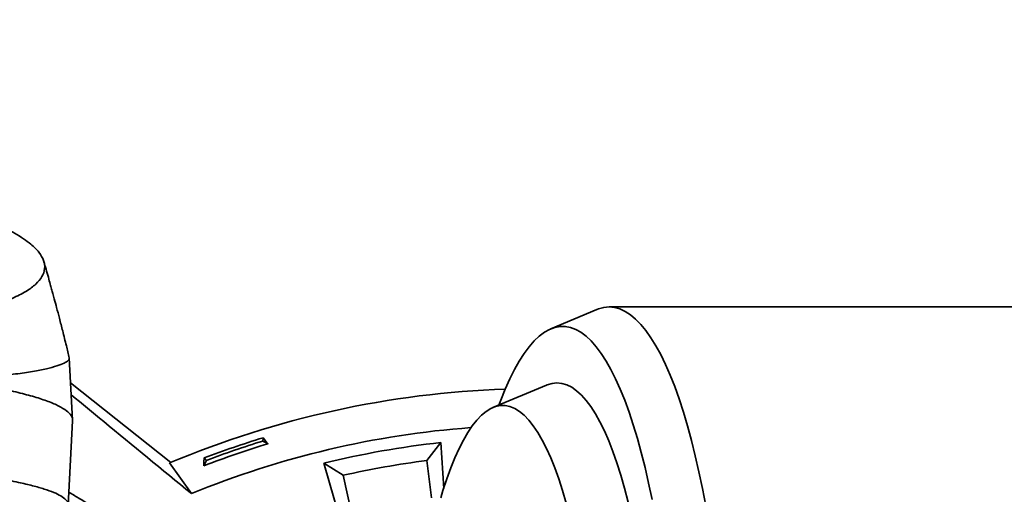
# Model space of a CAD drawing. Header units: millimetres. Extents: x 0 to 11920, y 0 to 8400.
# Tile 83 of 120: x 5583 to 5939, y 7661 to 7833. Entities that reach past the tile are written whole.
import ezdxf

# ---------------------------------------------------------------- set-up
doc = ezdxf.new("R2010")
doc.units = ezdxf.units.MM
doc.header["$LTSCALE"] = 20
doc.linetypes.add('CENTERX2', pattern=[20.32, 12.7, -2.54, 2.54, -2.54])

msp = doc.modelspace()

# ---------------------------------------------------------------- linework, layer by layer
at = {"color": 7, "linetype": 'Continuous', "lineweight": 35}
for p, q in [((5792.051652, 7728.191221), (5775.421082, 7721.22736)), ((6032.426988, 7729.115361), (5796.477029, 7729.115361)), ((5602.362059, 7688.117436), (5601.170954, 7710.677121)), ((5637.90441, 7672.868614), (5601.644337, 7701.711177)), ((5773.841474, 7700.87569), (5754.442044, 7692.752401)), ((5600.744677, 7657.450066), (5602.351804, 7687.889006)), ((5671.244133, 7681.7944), (5671.150914, 7680.617245)), ((5673.090936, 7679.666838), (5671.150914, 7680.617245)), ((5735.568038, 7680.068494), (5730.478971, 7673.556945)), ((5735.568038, 7680.068494), (5736.656694, 7663.434653)), ((5650.760869, 7673.636173), (5649.810462, 7671.696151)), ((5649.965725, 7674.509172), (5650.760869, 7673.636173)), ((5730.478971, 7673.556945), (5732.188957, 7660.115361)), ((5693.230223, 7672.603195), (5700.239462, 7668.224903)), ((5705.074593, 7631.981338), (5693.230223, 7672.603195)), ((5706.24182, 7641.6983), (5700.239462, 7668.224903))]:
    msp.add_line(p, q, dxfattribs=at)
at = {"color": 7, "linetype": 'Continuous', "lineweight": 35, "flags": 128}
for points in [[(5831.412332, 7657.241905), (5830.22376, 7663.480321), (5828.969128, 7669.496821), (5827.65089, 7675.279625), (5826.271629, 7680.817415), (5824.834042, 7686.099349), (5823.340946, 7691.115088), (5821.795263, 7695.854813), (5820.200017, 7700.309247), (5818.558333, 7704.469669), (5816.873424, 7708.327935), (5815.148588, 7711.876493), (5813.387201, 7715.108396), (5811.592712, 7718.017317), (5809.768633, 7720.597562), (5807.918535, 7722.84408), (5806.04604, 7724.752474), (5804.154814, 7726.319007), (5802.248557, 7727.540614), (5800.331003, 7728.414902), (5798.405904, 7728.94016), (5796.477029, 7729.115361), (5794.548155, 7728.94016), (5792.623056, 7728.414902), (5792.051652, 7728.191221)], [(5812.007304, 7659.512482), (5810.770005, 7665.39829), (5809.469178, 7671.048581), (5808.107479, 7676.451812), (5806.687691, 7681.596946), (5805.212714, 7686.47347), (5803.685562, 7691.071422), (5802.109355, 7695.381409), (5800.487312, 7699.394626), (5798.822747, 7703.102874), (5797.119062, 7706.498577), (5795.379736, 7709.574798), (5793.608323, 7712.325253), (5791.808441, 7714.744322), (5789.983769, 7716.827063), (5788.138033, 7718.569223), (5786.275004, 7719.96724), (5784.398488, 7721.01826), (5782.51232, 7721.720135), (5780.620352, 7722.071432), (5778.726449, 7722.071432), (5776.83448, 7721.720135), (5774.948312, 7721.01826), (5773.071796, 7719.96724), (5771.208767, 7718.569223), (5769.363031, 7716.827063), (5767.538359, 7714.744322), (5765.738477, 7712.325253), (5763.967064, 7709.574798), (5762.227738, 7706.498577), (5760.524053, 7703.102874), (5758.859488, 7699.394626), (5757.237445, 7695.381409), (5756.585565, 7693.649976)], [(5803.375559, 7658.559169), (5802.069085, 7663.54671), (5800.705433, 7668.269328), (5799.287791, 7672.715991), (5797.819467, 7676.876315), (5796.303892, 7680.740583), (5794.744605, 7684.299769), (5793.145248, 7687.545562), (5791.509557, 7690.47038), (5789.841351, 7693.067392), (5788.144527, 7695.330533), (5786.423048, 7697.254518), (5784.680934, 7698.834852), (5782.922254, 7700.067845), (5781.151116, 7700.950617), (5779.371657, 7701.481106), (5777.588031, 7701.658074), (5775.804406, 7701.481106), (5774.024946, 7700.950617), (5773.841474, 7700.87569)], [(5780.949026, 7658.155335), (5779.619309, 7662.684504), (5778.236653, 7666.938198), (5776.804442, 7670.906007), (5775.326181, 7674.57822), (5773.805487, 7677.945853), (5772.246082, 7681.000662), (5770.651782, 7683.735173), (5769.026489, 7686.142695), (5767.37418, 7688.217334), (5765.698898, 7689.954015), (5764.004742, 7691.348488), (5762.29586, 7692.397339), (5760.576433, 7693.098002), (5758.850668, 7693.448763), (5757.122789, 7693.448763), (5755.397024, 7693.098002), (5753.677597, 7692.397339), (5751.968715, 7691.348488), (5750.27456, 7689.954015), (5748.599278, 7688.217334), (5746.946968, 7686.142695), (5745.321675, 7683.735173), (5743.727375, 7681.000662), (5742.16797, 7677.945853), (5740.647277, 7674.57822), (5739.169015, 7670.906007), (5737.736804, 7666.938198), (5736.354148, 7662.684504), (5735.583512, 7660.115361)], [(5671.244133, 7681.7944), (5672.166903, 7680.730924), (5673.090936, 7679.666838)], [(5649.810462, 7671.696151), (5649.888406, 7673.103289), (5649.965725, 7674.509172)], [(5637.464073, 7672.683421), (5641.404319, 7667.136847), (5645.341349, 7661.598484)]]:
    msp.add_lwpolyline(points, dxfattribs=at)
at = {"color": 7, "linetype": 'CENTERX2', "lineweight": 18}
for radius in [709.017293, 600]:
    msp.add_circle((5770.862642, 7356.115361), radius, dxfattribs=at)
at = {"color": 7, "linetype": 'Continuous', "lineweight": 35}
for radius, start, end in [(343.526585, 91.99966844, 112.850064), (330.265853, 94.2350112, 112.33748423), (340.57405, 107.00779212, 110.79220788), (339.475922, 107.08095065, 110.71904935), (338.00128, 106.81391629, 110.98608371), (325.87013, 96.21783459, 103.78216541), (320, 97.25, 102.75)]:
    msp.add_arc((5770.862642, 7356.115361), radius, start, end, dxfattribs=at)
for points, knots in [([(5497.213146, 7790.361478), (5499.553729, 7789.394897), (5504.235123, 7787.461641), (5513.988438, 7783.612022), (5530.673286, 7776.857903), (5548.368328, 7769.818836), (5564.355857, 7763.445624), (5572.187793, 7760.286862), (5577.822638, 7757.729711), (5581.488917, 7755.782359), (5584.643364, 7753.820958), (5587.739266, 7751.517001), (5590.353873, 7748.880926), (5592.073058, 7745.915917), (5592.459867, 7742.970643), (5591.504201, 7740.107839), (5589.227133, 7737.361407), (5586.262548, 7735.179783), (5583.214893, 7733.486711), (5580.564162, 7732.236856), (5577.57385, 7731.024502), (5573.266386, 7729.507798), (5567.184361, 7727.738046), (5558.791521, 7725.815997), (5550.798758, 7724.368349), (5543.828361, 7723.31803), (5536.743396, 7722.37753), (5527.488418, 7721.359866), (5515.714783, 7720.38066), (5503.055414, 7719.626837), (5490.028238, 7719.135175), (5476.704193, 7718.890174), (5463.300151, 7718.879961), (5449.435874, 7719.102832), (5435.565435, 7719.555352), (5421.723112, 7720.225542), (5408.097257, 7721.096291), (5394.416876, 7722.179075), (5381.013666, 7723.468836), (5370.629251, 7724.595812), (5364.948079, 7725.33901), (5363.444966, 7725.535643)], [0, 0, 0, 0, 0.0265204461, 0.0530434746, 0.106089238, 0.2121876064, 0.2468721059, 0.2815627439, 0.2990282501, 0.3164930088, 0.3341772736, 0.3518610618, 0.3785340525, 0.4053886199, 0.4328244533, 0.46046065, 0.4871338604, 0.5139964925, 0.5277354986, 0.5414744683, 0.5553214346, 0.5691683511, 0.5952412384, 0.6218211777, 0.6484002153, 0.6619623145, 0.6755245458, 0.7003981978, 0.7257577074, 0.7511165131, 0.7769871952, 0.8007162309, 0.8248892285, 0.8490621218, 0.8736968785, 0.8969009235, 0.9205155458, 0.9441305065, 0.9681664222, 0.9915775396, 1, 1, 1, 1]), ([(5601.170196, 7710.69217), (5600.816455, 7712.16119), (5600.034528, 7715.408383), (5598.833675, 7720.201242), (5597.652385, 7724.803157), (5596.638672, 7728.660406), (5595.839316, 7731.648395), (5595.239545, 7733.862115), (5594.748866, 7735.657948), (5594.213378, 7737.602077), (5593.53494, 7740.039711), (5592.777812, 7742.731165), (5592.237295, 7744.61841), (5591.985007, 7745.499285)], [0, 0, 0, 0, 0.1262761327, 0.2791270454, 0.4110863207, 0.5218285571, 0.6110235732, 0.6686770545, 0.7130137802, 0.7669642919, 0.8372218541, 0.9240229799, 1, 1, 1, 1]), ([(5601.067572, 7710.667537), (5601.110041, 7710.584083), (5601.30062, 7710.209588), (5600.602132, 7709.461567), (5598.898906, 7708.51526), (5595.993198, 7707.52507), (5591.908221, 7706.542811), (5586.636571, 7705.585546), (5581.00507, 7704.755746), (5575.502484, 7704.10229), (5570.494422, 7703.540059), (5565.077019, 7703.038157), (5561.124742, 7702.672375), (5559.145978, 7702.489241)], [0, 0, 0, 0, 0.0309807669, 0.139024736, 0.2476709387, 0.3608860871, 0.4747971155, 0.5909026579, 0.7077693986, 0.7803496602, 0.8531170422, 0.926460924, 1, 1, 1, 1]), ([(5602.29435, 7687.852797), (5602.32001, 7687.940313), (5602.515873, 7688.60834), (5601.935977, 7689.858411), (5600.326543, 7691.590343), (5597.52581, 7693.301124), (5593.657885, 7694.979855), (5588.731855, 7696.612304), (5582.794835, 7698.189106), (5575.874058, 7699.699322), (5568.071456, 7701.145343), (5562.120445, 7702.041341), (5559.145751, 7702.489217)], [0, 0, 0, 0, 0.0165453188, 0.126293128, 0.2360311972, 0.3457493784, 0.4554390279, 0.5650912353, 0.6738990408, 0.7826564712, 0.8913578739, 1, 1, 1, 1]), ([(5601.877453, 7697.295935), (5605.783401, 7694.085894), (5620.219427, 7682.221874), (5634.74555, 7670.296914), (5645.341349, 7661.598484)], [0, 0, 0, 0, 0.2705694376, 1, 1, 1, 1]), ([(5600.676705, 7657.453658), (5600.704148, 7657.645711), (5600.794223, 7658.276075), (5600.044062, 7659.418027), (5598.29728, 7660.739572), (5595.650265, 7662.025831), (5592.249107, 7663.256448), (5587.994569, 7664.473613), (5582.577491, 7665.736091), (5575.831153, 7667.035208), (5567.543239, 7668.353497), (5558.0818, 7669.612933), (5547.644285, 7670.779957), (5536.38182, 7671.842724), (5524.348928, 7672.802694), (5511.41118, 7673.662757), (5497.848988, 7674.404333), (5483.846464, 7675.01842), (5469.502393, 7675.504312), (5454.649982, 7675.870473), (5439.614326, 7676.09947), (5424.532215, 7676.197458), (5409.531747, 7676.164441), (5394.448358, 7675.999918), (5379.601315, 7675.702463), (5365.094847, 7675.2832), (5351.11487, 7674.731763), (5341.241414, 7674.278311), (5336.250474, 7673.975284), (5335.598124, 7673.935676)], [0, 0, 0, 0, 0.01595173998, 0.05235745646, 0.08896859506, 0.12226450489, 0.15571733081, 0.18949186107, 0.22343084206, 0.26373243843, 0.30431532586, 0.34578934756, 0.38757225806, 0.42766942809, 0.46804783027, 0.50931785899, 0.5508975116, 0.59084230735, 0.63106964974, 0.6717348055, 0.71300154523, 0.75269438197, 0.79266592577, 0.83306885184, 0.87406215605, 0.91369383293, 0.9536011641, 0.99393535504, 1, 1, 1, 1]), ([(5613.881139, 7654.183186), (5612.18565, 7655.265792), (5608.974636, 7657.316094), (5604.680805, 7659.925903), (5602.119209, 7661.453051), (5600.991524, 7662.125344)], [0, 0, 0, 0, 0.385086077, 0.7292980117, 1, 1, 1, 1])]:
    msp.add_open_spline(points, degree=3, knots=knots, dxfattribs=at)

doc.saveas('drawing.dxf')
